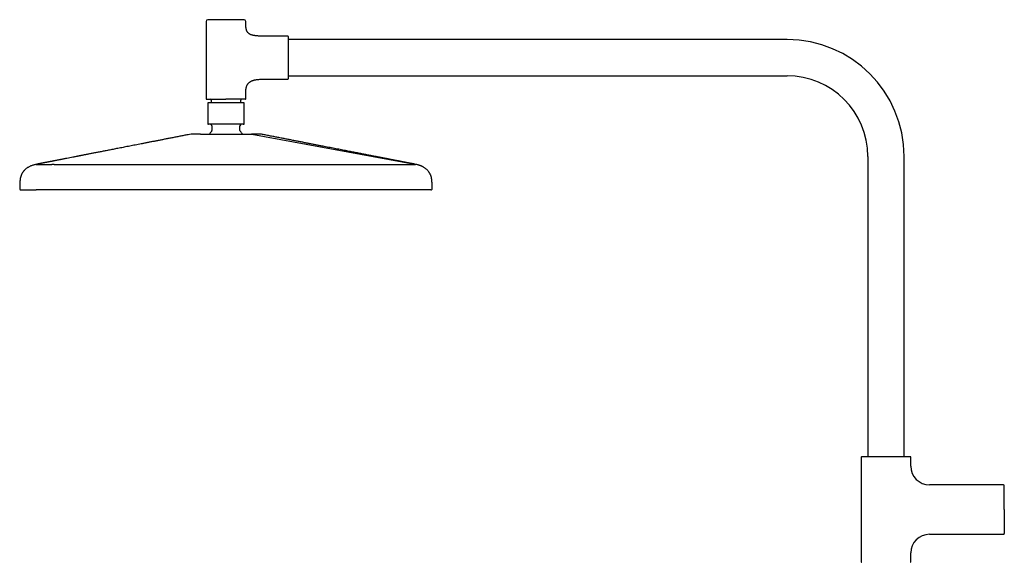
# Model space of a CAD drawing. Header units: millimetres. Extents: x 8 to 1881, y 12 to 2713.
# Tile 16 of 23: x 27 to 624, y 2384 to 2713. Entities that reach past the tile are written whole.
import ezdxf

# ---------------------------------------------------------------- set-up
doc = ezdxf.new("R2010")
doc.units = ezdxf.units.MM

msp = doc.modelspace()

# ---------------------------------------------------------------- linework, layer by layer
at = {"color": 7, "linetype": 'Continuous', "lineweight": 30}
for p, q in [((139.97, 2711.79), (139.97, 2664.89)), ((163.97, 2710.89), (163.97, 2711.79)), ((189.47, 2702.79), (176.97, 2702.79)), ((491.97, 2700.79), (189.97, 2700.79)), ((176.97, 2676.79), (189.47, 2676.79)), ((189.97, 2678.79), (491.97, 2678.79)), ((163.97, 2664.89), (163.97, 2668.7)), ((140.92, 2661.59), (140.92, 2650.39)), ((142.97, 2664.09), (142.97, 2662.39)), ((160.97, 2662.39), (160.97, 2664.09)), ((163.02, 2650.39), (163.02, 2661.59)), ((143.47, 2648.39), (143.47, 2645.63)), ((160.47, 2645.63), (160.47, 2648.39)), ((167.73, 2643.45), (266.53, 2625.16)), ((540.97, 2629.79), (540.97, 2447.79)), ((562.97, 2447.79), (562.97, 2629.79)), ((36.97, 2625.07), (36.96, 2625.07)), ((36.96, 2625.07), (36.97, 2625.07)), ((36.97, 2625.07), (37.42, 2625.16)), ((36.97, 2625.07), (36.97, 2625.07)), ((36.97, 2625.07), (36.97, 2625.07)), ((37.42, 2625.16), (36.98, 2625.07)), ((37.42, 2625.16), (37.42, 2625.16)), ((47.97, 2625.07), (151.97, 2625.07)), ((151.97, 2625.07), (255.97, 2625.07)), ((266.97, 2625.07), (266.53, 2625.16)), ((266.53, 2625.16), (266.53, 2625.16)), ((266.97, 2625.07), (266.97, 2625.07)), ((266.97, 2625.07), (266.97, 2625.07)), ((266.97, 2625.07), (266.97, 2625.07)), ((266.99, 2625.07), (266.98, 2625.07)), ((27.8, 2609.57), (27.81, 2609.57)), ((27.85, 2609.57), (27.84, 2609.57)), ((38.62, 2609.57), (37.05, 2609.57)), ((266.89, 2609.57), (265.33, 2609.57)), ((276.1, 2609.57), (276.14, 2609.58)), ((276.1, 2609.57), (276.1, 2609.57)), ((276.14, 2609.57), (276.14, 2609.57)), ((276.96, 2610.39), (276.96, 2610.39)), ((536.97, 2447.54), (536.97, 2384.07)), ((566.97, 2442.13), (566.97, 2447.54)), ((623.14, 2430.81), (578.29, 2430.81)), ((578.29, 2400.81), (623.14, 2400.81)), ((566.97, 2384.07), (566.97, 2389.49))]:
    msp.add_line(p, q, dxfattribs=at)
for centre, radius, start, end in [((140.97, 2711.79), 1, 90, 180), ((162.97, 2711.79), 1, 0, 90), ((189.47, 2702.29), 0.5, 0, 90), ((491.97, 2629.79), 71, 0, 90), ((189.47, 2677.29), 0.5, 270, 0), ((491.97, 2629.79), 49, 0, 90), ((140.27, 2664.89), 0.3, 180, 270), ((141.27, 2661.59), 0.8, 90, 95.83256), ((142.47, 2664.09), 0.5, 0, 90), ((161.47, 2664.09), 0.5, 90, 180), ((162.67, 2661.59), 0.8, 84.21041, 90), ((163.67, 2664.89), 0.3, 270, 0), ((141.47, 2650.39), 1, 249.08058, 270), ((142.47, 2648.39), 1, 0, 90), ((161.47, 2648.39), 1, 90, 180), ((162.47, 2650.39), 1, 270, 290.9377), ((151.97, 2635.89), 12.6, 134.30914, 143.01554), ((142.47, 2645.63), 1, 314.30914, 0), ((161.47, 2645.63), 1, 180, 225.69086), ((151.97, 2635.89), 12.6, 36.99667, 45.69086), ((537.22, 2447.54), 0.25, 90, 180), ((566.72, 2447.54), 0.25, 0, 90), ((578.29, 2442.13), 11.32, 180, 270), ((623.14, 2430.31), 0.5, 0, 90), ((578.29, 2389.49), 11.32, 90, 180), ((623.14, 2401.31), 0.5, 270, 0), ((537.22, 2384.07), 0.25, 180, 270), ((566.72, 2384.07), 0.25, 270, 0)]:
    msp.add_arc(centre, radius, start, end, dxfattribs=at)
for points, knots in [([(151.97, 2712.79), (151.78, 2712.79), (151.4, 2712.79), (150.82, 2712.79), (150.25, 2712.79), (149.67, 2712.79), (149.08, 2712.79), (148.5, 2712.79), (147.94, 2712.79), (147.41, 2712.79), (146.91, 2712.79), (146.42, 2712.79), (145.89, 2712.79), (145.33, 2712.79), (144.74, 2712.79), (144.24, 2712.79), (143.8, 2712.79), (143.43, 2712.79), (143.09, 2712.79), (142.79, 2712.79), (142.53, 2712.79), (142.31, 2712.79), (142.1, 2712.79), (141.91, 2712.79), (141.72, 2712.79), (141.53, 2712.79), (141.35, 2712.79), (141.21, 2712.79), (141.1, 2712.79), (141.03, 2712.79), (140.98, 2712.79), (140.98, 2712.79), (140.97, 2712.79)], [0, 0, 0, 0, 0.033305, 0.066547, 0.099817, 0.134159, 0.169413, 0.20465, 0.239979, 0.27217, 0.304285, 0.336408, 0.368622, 0.412433, 0.456153, 0.499992, 0.532869, 0.565667, 0.598472, 0.631373, 0.657135, 0.682839, 0.708526, 0.734239, 0.760021, 0.795325, 0.830557, 0.865826, 0.900172, 0.93343, 0.966676, 1, 1, 1, 1]), ([(162.97, 2712.79), (162.97, 2712.79), (162.96, 2712.79), (162.92, 2712.79), (162.84, 2712.79), (162.73, 2712.79), (162.59, 2712.79), (162.41, 2712.79), (162.21, 2712.79), (161.99, 2712.79), (161.74, 2712.79), (161.48, 2712.79), (161.15, 2712.79), (160.75, 2712.79), (160.27, 2712.79), (159.8, 2712.79), (159.34, 2712.79), (158.91, 2712.79), (158.46, 2712.79), (158.03, 2712.79), (157.62, 2712.79), (157.23, 2712.79), (156.84, 2712.79), (156.43, 2712.79), (155.97, 2712.79), (155.45, 2712.79), (154.87, 2712.79), (154.28, 2712.79), (153.7, 2712.79), (153.12, 2712.79), (152.55, 2712.79), (152.17, 2712.79), (151.97, 2712.79)], [0, 0, 0, 0, 0.033299, 0.06654, 0.099813, 0.134159, 0.169413, 0.204651, 0.239979, 0.27217, 0.304285, 0.336408, 0.368622, 0.412433, 0.456153, 0.499992, 0.532869, 0.565667, 0.598472, 0.631373, 0.657135, 0.682839, 0.708526, 0.734239, 0.760021, 0.795325, 0.830557, 0.865826, 0.900175, 0.933438, 0.966682, 1, 1, 1, 1]), ([(176.97, 2702.79), (176.64, 2702.79), (175.98, 2702.79), (175.02, 2702.8), (174.12, 2702.81), (173.26, 2702.83), (172.45, 2702.86), (171.7, 2702.9), (170.99, 2702.94), (170.33, 2703), (169.7, 2703.07), (169.11, 2703.16), (168.56, 2703.26), (168.04, 2703.38), (167.56, 2703.51), (167.12, 2703.67), (166.72, 2703.84), (166.33, 2704.05), (165.96, 2704.29), (165.61, 2704.57), (165.3, 2704.89), (165.03, 2705.25), (164.8, 2705.64), (164.6, 2706.07), (164.43, 2706.54), (164.3, 2707.04), (164.19, 2707.57), (164.11, 2708.15), (164.04, 2708.77), (164, 2709.43), (163.98, 2710.15), (163.97, 2710.64), (163.97, 2710.89)], [0, 0, 0, 0, 0.0548272, 0.1068396, 0.1561098, 0.2027123, 0.2467237, 0.2875045, 0.3259428, 0.3621237, 0.3961384, 0.4287182, 0.459264, 0.4879076, 0.5147983, 0.5401064, 0.5640266, 0.5867805, 0.6118058, 0.6360402, 0.6599351, 0.6839542, 0.7085501, 0.7341433, 0.7611087, 0.7888062, 0.8183409, 0.8499246, 0.8837373, 0.9199336, 0.9586481, 1, 1, 1, 1]), ([(189.97, 2677.29), (189.97, 2677.3), (189.97, 2677.3), (189.97, 2677.34), (189.97, 2677.41), (189.97, 2677.5), (189.97, 2677.62), (189.97, 2677.78), (189.97, 2677.96), (189.97, 2678.17), (189.97, 2678.41), (189.97, 2678.69), (189.97, 2678.99), (189.97, 2679.33), (189.97, 2679.69), (189.97, 2680.09), (189.97, 2680.51), (189.97, 2680.95), (189.97, 2681.42), (189.97, 2681.91), (189.97, 2682.42), (189.97, 2682.91), (189.97, 2683.38), (189.97, 2683.82), (189.97, 2684.27), (189.97, 2684.72), (189.97, 2685.25), (189.97, 2685.84), (189.97, 2686.5), (189.97, 2687.17), (189.97, 2687.83), (189.97, 2688.49), (189.97, 2689.14), (189.97, 2689.77), (189.97, 2690.37), (189.97, 2690.94), (189.97, 2691.5), (189.97, 2692.08), (189.97, 2692.66), (189.97, 2693.25), (189.97, 2693.83), (189.97, 2694.4), (189.97, 2694.98), (189.97, 2695.55), (189.97, 2696.1), (189.97, 2696.64), (189.97, 2697.17), (189.97, 2697.68), (189.97, 2698.17), (189.97, 2698.64), (189.97, 2699.08), (189.97, 2699.5), (189.97, 2699.89), (189.97, 2700.23), (189.97, 2700.53), (189.97, 2700.78), (189.97, 2701.01), (189.97, 2701.22), (189.97, 2701.44), (189.97, 2701.66), (189.97, 2701.86), (189.97, 2702.02), (189.97, 2702.15), (189.97, 2702.23), (189.97, 2702.28), (189.97, 2702.29), (189.97, 2702.29)], [0, 0, 0, 0, 0.0145742, 0.0291196, 0.0436666, 0.0582459, 0.0736954, 0.0891117, 0.1045314, 0.1199908, 0.1360864, 0.1521442, 0.1682053, 0.1843109, 0.2007501, 0.2171488, 0.233551, 0.2500004, 0.2664396, 0.2828384, 0.2992405, 0.31569, 0.3285713, 0.3414231, 0.3542665, 0.3671226, 0.3800125, 0.3976649, 0.4152809, 0.4329149, 0.4500871, 0.4667165, 0.4833389, 0.5, 0.5145717, 0.5291162, 0.5436641, 0.5582459, 0.5736954, 0.5891117, 0.6045314, 0.6199908, 0.6360864, 0.6521442, 0.6682053, 0.6843109, 0.7007501, 0.7171488, 0.733551, 0.7500004, 0.7664396, 0.7828384, 0.7992405, 0.81569, 0.8285713, 0.8414231, 0.8542665, 0.8671226, 0.8800125, 0.8976649, 0.9152809, 0.9329149, 0.9500888, 0.9667199, 0.9833417, 1, 1, 1, 1]), ([(163.97, 2668.7), (163.98, 2668.92), (163.98, 2669.35), (164.02, 2669.97), (164.08, 2670.56), (164.17, 2671.12), (164.28, 2671.64), (164.42, 2672.13), (164.59, 2672.59), (164.79, 2673.04), (165.03, 2673.48), (165.32, 2673.91), (165.64, 2674.3), (166, 2674.66), (166.4, 2674.98), (166.83, 2675.26), (167.3, 2675.53), (167.84, 2675.77), (168.42, 2675.98), (169.05, 2676.16), (169.72, 2676.32), (170.43, 2676.45), (171.18, 2676.55), (171.99, 2676.63), (172.88, 2676.7), (173.83, 2676.75), (174.84, 2676.78), (175.89, 2676.79), (176.61, 2676.79), (176.97, 2676.79)], [0, 0, 0, 0, 0.036983, 0.071974, 0.105099, 0.136493, 0.166306, 0.194695, 0.221836, 0.247912, 0.277596, 0.306406, 0.334688, 0.362781, 0.39101, 0.419677, 0.449047, 0.48258, 0.51751, 0.554046, 0.592347, 0.632538, 0.67471, 0.718927, 0.769981, 0.823602, 0.87981, 0.93861, 1, 1, 1, 1]), ([(140.27, 2664.59), (140.28, 2664.59), (140.28, 2664.59), (140.33, 2664.59), (140.41, 2664.59), (140.53, 2664.59), (140.68, 2664.59), (140.87, 2664.59), (141.08, 2664.59), (141.32, 2664.59), (141.58, 2664.59), (141.87, 2664.59), (142.18, 2664.59), (142.52, 2664.59), (142.89, 2664.59), (143.28, 2664.59), (143.7, 2664.59), (144.13, 2664.59), (144.59, 2664.59), (145.07, 2664.59), (145.56, 2664.59), (146.07, 2664.59), (146.59, 2664.59), (147.12, 2664.59), (147.68, 2664.59), (148.27, 2664.59), (148.89, 2664.59), (149.52, 2664.59), (150.14, 2664.59), (150.75, 2664.59), (151.36, 2664.59), (151.77, 2664.59), (151.97, 2664.59)], [0, 0, 0, 0, 0.033323, 0.066569, 0.099827, 0.134172, 0.169441, 0.204673, 0.239978, 0.27219, 0.304313, 0.336429, 0.368619, 0.401519, 0.434324, 0.467122, 0.5, 0.5329, 0.565705, 0.598503, 0.631381, 0.663593, 0.695716, 0.727831, 0.760022, 0.79535, 0.830587, 0.865842, 0.900183, 0.933453, 0.966695, 1, 1, 1, 1]), ([(141.2, 2662.39), (141.16, 2662.38), (141.09, 2662.37), (141, 2662.3), (140.93, 2662.2), (140.93, 2662.13), (140.92, 2662.09)], [0, 0, 0, 0, 0.240422, 0.499026, 0.75817, 1, 1, 1, 1]), ([(140.92, 2662.09), (140.92, 2662.09), (140.92, 2662.09), (140.92, 2662.09), (140.92, 2662.09), (140.92, 2662.09), (140.92, 2662.08), (140.92, 2662.07), (140.92, 2662.06), (140.92, 2662.04), (140.92, 2662.02), (140.92, 2662), (140.92, 2661.98), (140.92, 2661.96), (140.92, 2661.94), (140.92, 2661.9), (140.92, 2661.85), (140.92, 2661.79), (140.92, 2661.73), (140.92, 2661.69), (140.92, 2661.64), (140.92, 2661.61), (140.92, 2661.59)], [0, 0, 0, 0, 0.037913, 0.122153, 0.197831, 0.264946, 0.365243, 0.455692, 0.536319, 0.607163, 0.663935, 0.70186, 0.737478, 0.770821, 0.801923, 0.830828, 0.888802, 0.935248, 0.954734, 0.971477, 0.986212, 1, 1, 1, 1]), ([(151.97, 2662.39), (151.87, 2662.39), (151.65, 2662.39), (151.34, 2662.39), (151.02, 2662.39), (150.69, 2662.39), (150.4, 2662.39), (150.13, 2662.39), (149.9, 2662.39), (149.66, 2662.39), (149.43, 2662.39), (149.2, 2662.39), (148.94, 2662.39), (148.65, 2662.39), (148.33, 2662.39), (148.02, 2662.39), (147.7, 2662.39), (147.39, 2662.39), (147.07, 2662.39), (146.75, 2662.39), (146.44, 2662.39), (146.14, 2662.39), (145.84, 2662.39), (145.53, 2662.39), (145.21, 2662.39), (144.87, 2662.39), (144.54, 2662.39), (144.22, 2662.39), (143.9, 2662.39), (143.6, 2662.39), (143.31, 2662.39), (143.03, 2662.39), (142.77, 2662.39), (142.51, 2662.39), (142.24, 2662.39), (141.99, 2662.39), (141.78, 2662.39), (141.6, 2662.39), (141.45, 2662.39), (141.35, 2662.39), (141.29, 2662.39), (141.28, 2662.39), (141.27, 2662.39)], [0, 0, 0, 0, 0.018992, 0.037967, 0.056942, 0.075934, 0.096278, 0.110341, 0.124396, 0.138451, 0.152512, 0.166586, 0.180679, 0.200873, 0.221037, 0.241193, 0.26136, 0.281559, 0.303316, 0.32459, 0.34584, 0.36709, 0.388364, 0.409686, 0.43577, 0.461861, 0.48858, 0.515884, 0.543221, 0.571672, 0.600129, 0.629121, 0.658596, 0.688105, 0.72605, 0.764025, 0.802836, 0.841678, 0.881089, 0.920532, 0.96025, 1, 1, 1, 1]), ([(163.67, 2664.59), (163.67, 2664.59), (163.66, 2664.59), (163.61, 2664.59), (163.53, 2664.59), (163.42, 2664.59), (163.27, 2664.59), (163.08, 2664.59), (162.86, 2664.59), (162.62, 2664.59), (162.37, 2664.59), (162.08, 2664.59), (161.77, 2664.59), (161.43, 2664.59), (161.06, 2664.59), (160.67, 2664.59), (160.25, 2664.59), (159.81, 2664.59), (159.35, 2664.59), (158.88, 2664.59), (158.41, 2664.59), (157.98, 2664.59), (157.57, 2664.59), (157.15, 2664.59), (156.72, 2664.59), (156.23, 2664.59), (155.67, 2664.59), (155.05, 2664.59), (154.43, 2664.59), (153.81, 2664.59), (153.19, 2664.59), (152.59, 2664.59), (152.18, 2664.59), (151.97, 2664.59)], [0, 0, 0, 0, 0.033299, 0.06654, 0.099813, 0.134158, 0.169412, 0.204649, 0.239977, 0.272167, 0.304283, 0.336405, 0.368618, 0.401495, 0.434293, 0.467098, 0.499997, 0.532875, 0.565673, 0.598478, 0.631377, 0.65714, 0.682843, 0.70853, 0.734243, 0.760023, 0.795328, 0.83056, 0.865828, 0.900177, 0.933439, 0.966683, 1, 1, 1, 1]), ([(162.67, 2662.39), (162.67, 2662.39), (162.66, 2662.39), (162.6, 2662.39), (162.49, 2662.39), (162.36, 2662.39), (162.21, 2662.39), (162.04, 2662.39), (161.86, 2662.39), (161.65, 2662.39), (161.42, 2662.39), (161.17, 2662.39), (160.91, 2662.39), (160.64, 2662.39), (160.34, 2662.39), (160.06, 2662.39), (159.78, 2662.39), (159.51, 2662.39), (159.24, 2662.39), (158.96, 2662.39), (158.68, 2662.39), (158.39, 2662.39), (158.09, 2662.39), (157.77, 2662.39), (157.45, 2662.39), (157.12, 2662.39), (156.79, 2662.39), (156.49, 2662.39), (156.22, 2662.39), (155.98, 2662.39), (155.73, 2662.39), (155.48, 2662.39), (155.22, 2662.39), (154.91, 2662.39), (154.53, 2662.39), (154.08, 2662.39), (153.63, 2662.39), (153.2, 2662.39), (152.79, 2662.39), (152.38, 2662.39), (152.11, 2662.39), (151.97, 2662.39)], [0, 0, 0, 0, 0.039718, 0.079468, 0.118879, 0.158321, 0.189374, 0.220428, 0.251162, 0.281513, 0.311901, 0.341382, 0.370866, 0.399857, 0.428304, 0.456785, 0.479542, 0.502298, 0.525083, 0.54682, 0.568558, 0.590322, 0.612916, 0.635466, 0.658001, 0.680549, 0.703139, 0.724208, 0.740061, 0.7559, 0.771737, 0.787581, 0.803441, 0.819329, 0.846733, 0.874111, 0.901514, 0.927356, 0.951562, 0.975765, 1, 1, 1, 1]), ([(163.02, 2662.09), (163.02, 2662.13), (163.01, 2662.2), (162.95, 2662.3), (162.86, 2662.37), (162.78, 2662.38), (162.75, 2662.39)], [0, 0, 0, 0, 0.24183, 0.500974, 0.759578, 1, 1, 1, 1]), ([(163.02, 2661.59), (163.02, 2661.61), (163.02, 2661.65), (163.02, 2661.7), (163.02, 2661.74), (163.02, 2661.78), (163.02, 2661.81), (163.02, 2661.85), (163.02, 2661.89), (163.02, 2661.93), (163.02, 2661.96), (163.02, 2661.99), (163.02, 2662.01), (163.02, 2662.03), (163.02, 2662.05), (163.02, 2662.06), (163.02, 2662.07), (163.02, 2662.08), (163.02, 2662.08), (163.02, 2662.09), (163.02, 2662.09), (163.02, 2662.09), (163.02, 2662.09), (163.02, 2662.09)], [0, 0, 0, 0, 0.017558, 0.03701, 0.052016, 0.069078, 0.088447, 0.117558, 0.150391, 0.187157, 0.228005, 0.273044, 0.31836, 0.368459, 0.423385, 0.483168, 0.547834, 0.617402, 0.695458, 0.768314, 0.851518, 0.945072, 1, 1, 1, 1]), ([(140.92, 2650.39), (140.92, 2650.37), (140.92, 2650.33), (140.92, 2650.28), (140.92, 2650.24), (140.92, 2650.21), (140.92, 2650.16), (140.92, 2650.11), (140.92, 2650.06), (140.92, 2650.03), (140.92, 2650), (140.92, 2649.98), (140.92, 2649.95), (140.92, 2649.92), (140.92, 2649.89), (140.92, 2649.86), (140.92, 2649.84), (140.92, 2649.82), (140.92, 2649.8), (140.92, 2649.78), (140.92, 2649.76), (140.92, 2649.75), (140.92, 2649.75), (140.92, 2649.74), (140.92, 2649.74), (140.92, 2649.74), (140.92, 2649.74)], [0, 0, 0, 0, 0.017239, 0.035471, 0.048772, 0.063292, 0.079236, 0.111563, 0.148555, 0.168952, 0.190671, 0.213747, 0.238207, 0.277381, 0.319686, 0.36518, 0.413909, 0.465911, 0.521217, 0.590269, 0.661116, 0.736363, 0.816028, 0.900127, 0.988672, 1, 1, 1, 1]), ([(140.92, 2649.74), (140.93, 2649.71), (140.93, 2649.65), (140.97, 2649.56), (141.04, 2649.5), (141.09, 2649.47), (141.12, 2649.46)], [0, 0, 0, 0, 0.244612, 0.500768, 0.756512, 1, 1, 1, 1]), ([(151.97, 2649.39), (151.79, 2649.39), (151.42, 2649.39), (150.88, 2649.39), (150.33, 2649.39), (149.77, 2649.39), (149.21, 2649.39), (148.65, 2649.39), (148.12, 2649.39), (147.62, 2649.39), (147.14, 2649.39), (146.68, 2649.39), (146.17, 2649.39), (145.63, 2649.39), (145.07, 2649.39), (144.59, 2649.39), (144.17, 2649.39), (143.82, 2649.39), (143.49, 2649.39), (143.18, 2649.39), (142.9, 2649.39), (142.65, 2649.39), (142.41, 2649.39), (142.2, 2649.39), (142.01, 2649.39), (141.84, 2649.39), (141.7, 2649.39), (141.6, 2649.39), (141.53, 2649.39), (141.48, 2649.39), (141.48, 2649.39), (141.47, 2649.39)], [0, 0, 0, 0, 0.033305, 0.066547, 0.099817, 0.134159, 0.169413, 0.204651, 0.23998, 0.27217, 0.304286, 0.33641, 0.368623, 0.412434, 0.456155, 0.499994, 0.532871, 0.565669, 0.598475, 0.631376, 0.663566, 0.695682, 0.727806, 0.760019, 0.795323, 0.830555, 0.865825, 0.900171, 0.933429, 0.966675, 1, 1, 1, 1]), ([(162.47, 2649.39), (162.47, 2649.39), (162.46, 2649.39), (162.42, 2649.39), (162.35, 2649.39), (162.24, 2649.39), (162.11, 2649.39), (161.94, 2649.39), (161.75, 2649.39), (161.53, 2649.39), (161.3, 2649.39), (161.04, 2649.39), (160.73, 2649.39), (160.35, 2649.39), (159.9, 2649.39), (159.44, 2649.39), (159.01, 2649.39), (158.6, 2649.39), (158.17, 2649.39), (157.72, 2649.39), (157.27, 2649.39), (156.81, 2649.39), (156.33, 2649.39), (155.82, 2649.39), (155.29, 2649.39), (154.74, 2649.39), (154.18, 2649.39), (153.62, 2649.39), (153.07, 2649.39), (152.52, 2649.39), (152.16, 2649.39), (151.97, 2649.39)], [0, 0, 0, 0, 0.033299, 0.066539, 0.099813, 0.134159, 0.169413, 0.204651, 0.23998, 0.27217, 0.304286, 0.33641, 0.368624, 0.412434, 0.456155, 0.499994, 0.532871, 0.565669, 0.598475, 0.631376, 0.663566, 0.695682, 0.727806, 0.760019, 0.795323, 0.830555, 0.865825, 0.900175, 0.933437, 0.966682, 1, 1, 1, 1]), ([(162.82, 2649.46), (162.85, 2649.47), (162.91, 2649.5), (162.97, 2649.56), (163.02, 2649.65), (163.02, 2649.71), (163.02, 2649.74)], [0, 0, 0, 0, 0.243488, 0.499232, 0.755388, 1, 1, 1, 1]), ([(163.02, 2649.74), (163.02, 2649.74), (163.02, 2649.74), (163.02, 2649.75), (163.02, 2649.75), (163.02, 2649.76), (163.02, 2649.78), (163.02, 2649.79), (163.02, 2649.81), (163.02, 2649.84), (163.02, 2649.86), (163.02, 2649.89), (163.02, 2649.91), (163.02, 2649.95), (163.02, 2649.98), (163.02, 2650.03), (163.02, 2650.07), (163.02, 2650.11), (163.02, 2650.15), (163.02, 2650.19), (163.02, 2650.23), (163.02, 2650.29), (163.02, 2650.34), (163.02, 2650.38), (163.02, 2650.39)], [0, 0, 0, 0, 0.081675, 0.169982, 0.253026, 0.330821, 0.403386, 0.470742, 0.532917, 0.582151, 0.630176, 0.675181, 0.717208, 0.75631, 0.792554, 0.83235, 0.867893, 0.889358, 0.909153, 0.927412, 0.948472, 0.967068, 0.983924, 1, 1, 1, 1]), ([(130.84, 2643.42), (130.22, 2643.3), (128.76, 2643.01), (126.48, 2642.57), (124, 2642.08), (121.57, 2641.61), (119.19, 2641.14), (116.9, 2640.69), (114.69, 2640.26), (112.57, 2639.85), (110.49, 2639.44), (108.45, 2639.04), (106.45, 2638.65), (104.5, 2638.27), (102.58, 2637.9), (100.7, 2637.53), (98.86, 2637.17), (97.08, 2636.82), (95.34, 2636.48), (93.66, 2636.15), (92.01, 2635.83), (90.4, 2635.51), (88.81, 2635.2), (87.26, 2634.9), (85.74, 2634.6), (84.27, 2634.32), (82.84, 2634.04), (81.47, 2633.77), (80.14, 2633.51), (78.85, 2633.26), (77.59, 2633.01), (76.36, 2632.77), (75.17, 2632.54), (74.01, 2632.31), (72.9, 2632.09), (71.82, 2631.89), (70.79, 2631.68), (69.78, 2631.49), (68.8, 2631.29), (67.84, 2631.11), (66.93, 2630.93), (66.06, 2630.76), (65.24, 2630.6), (64.47, 2630.45), (63.77, 2630.31), (63.1, 2630.18), (62.44, 2630.05), (61.79, 2629.92), (60.73, 2629.72), (59.26, 2629.43), (57.4, 2629.07), (55.92, 2628.78), (54.8, 2628.56), (54.04, 2628.41), (53.28, 2628.26), (52.53, 2628.11), (51.79, 2627.97), (51.07, 2627.83), (50.35, 2627.69), (49.65, 2627.55), (48.97, 2627.42), (48.34, 2627.29), (47.74, 2627.18), (47.22, 2627.08), (46.77, 2626.99), (46.38, 2626.91), (46.02, 2626.84), (45.69, 2626.78), (45.38, 2626.72), (45.11, 2626.66), (44.86, 2626.61), (44.65, 2626.57), (44.48, 2626.54), (44.34, 2626.51), (44.22, 2626.49), (44.11, 2626.47), (44.01, 2626.45), (43.92, 2626.43), (43.82, 2626.41), (43.72, 2626.39), (43.62, 2626.37), (43.52, 2626.35), (43.42, 2626.33), (43.31, 2626.31), (43.21, 2626.29), (43.11, 2626.27), (43, 2626.25), (42.9, 2626.23), (42.8, 2626.21), (42.7, 2626.19), (42.6, 2626.17), (42.51, 2626.15), (42.4, 2626.13), (42.3, 2626.11), (42.19, 2626.09), (42.08, 2626.07), (41.97, 2626.05), (41.86, 2626.03), (41.75, 2626), (41.64, 2625.98), (41.53, 2625.96), (41.41, 2625.94), (41.29, 2625.92), (41.18, 2625.89), (41.06, 2625.87), (40.94, 2625.85), (40.83, 2625.82), (40.71, 2625.8), (40.6, 2625.78), (40.49, 2625.76), (40.38, 2625.73), (40.27, 2625.71), (40.16, 2625.69), (40.05, 2625.67), (39.94, 2625.65), (39.82, 2625.62), (39.71, 2625.6), (39.6, 2625.58), (39.49, 2625.56), (39.38, 2625.54), (39.27, 2625.51), (39.16, 2625.49), (39.04, 2625.47), (38.93, 2625.45), (38.82, 2625.42), (38.7, 2625.4), (38.59, 2625.38), (38.47, 2625.36), (38.36, 2625.34), (38.25, 2625.31), (38.13, 2625.29), (38.01, 2625.27), (37.89, 2625.25), (37.78, 2625.22), (37.66, 2625.2), (37.54, 2625.18), (37.46, 2625.16), (37.42, 2625.16)], [0, 0, 0, 0, 0.009967, 0.023467, 0.036721, 0.049731, 0.062497, 0.075017, 0.086598, 0.097962, 0.109107, 0.120036, 0.130747, 0.14124, 0.151515, 0.161573, 0.171414, 0.181037, 0.190276, 0.199306, 0.208125, 0.216735, 0.225286, 0.233619, 0.241735, 0.249633, 0.257313, 0.264645, 0.271766, 0.278678, 0.28538, 0.292003, 0.298407, 0.304592, 0.310559, 0.316307, 0.321837, 0.327149, 0.332532, 0.33767, 0.342563, 0.347212, 0.351616, 0.355776, 0.359473, 0.363006, 0.366509, 0.36999, 0.373449, 0.383613, 0.39358, 0.40335, 0.407477, 0.411567, 0.415622, 0.419641, 0.423623, 0.427522, 0.431238, 0.435117, 0.438784, 0.442248, 0.445519, 0.448609, 0.450981, 0.453255, 0.45544, 0.457548, 0.459593, 0.461587, 0.463546, 0.465486, 0.467034, 0.468588, 0.470156, 0.471749, 0.473472, 0.47537, 0.477446, 0.4797, 0.482136, 0.484753, 0.487683, 0.490815, 0.494148, 0.497683, 0.501422, 0.505366, 0.509272, 0.513361, 0.517633, 0.52209, 0.526732, 0.532132, 0.537764, 0.543628, 0.549726, 0.556058, 0.562626, 0.569429, 0.576469, 0.584222, 0.592246, 0.600541, 0.609107, 0.617946, 0.627059, 0.635902, 0.64499, 0.654324, 0.663905, 0.673732, 0.683808, 0.694132, 0.704706, 0.71553, 0.726605, 0.737727, 0.749093, 0.760704, 0.77256, 0.784884, 0.797465, 0.810301, 0.823395, 0.836748, 0.850114, 0.863731, 0.8776, 0.891721, 0.906391, 0.921326, 0.936527, 0.951993, 0.967727, 0.983729, 1, 1, 1, 1]), ([(131.27, 2643.47), (131.2, 2643.47), (131.05, 2643.46), (130.91, 2643.43), (130.83, 2643.42)], [0, 0, 0, 0, 0.500224, 1, 1, 1, 1]), ([(136.47, 2643.47), (136.27, 2643.47), (135.86, 2643.47), (135.29, 2643.47), (134.75, 2643.47), (134.25, 2643.47), (133.79, 2643.47), (133.36, 2643.47), (132.97, 2643.47), (132.62, 2643.47), (132.31, 2643.47), (132.04, 2643.47), (131.8, 2643.47), (131.61, 2643.47), (131.46, 2643.47), (131.36, 2643.47), (131.29, 2643.47), (131.28, 2643.47), (131.27, 2643.47)], [0, 0, 0, 0, 0.062472, 0.124962, 0.187454, 0.24994, 0.312425, 0.374909, 0.437394, 0.49988, 0.562368, 0.624859, 0.687356, 0.749863, 0.81238, 0.874908, 0.937448, 1, 1, 1, 1]), ([(136.53, 2643.47), (136.34, 2643.47), (135.97, 2643.47), (135.45, 2643.47), (134.96, 2643.47), (134.49, 2643.47), (134.05, 2643.47), (133.64, 2643.47), (133.26, 2643.47), (132.96, 2643.47), (132.73, 2643.47), (132.56, 2643.47), (132.41, 2643.47), (132.26, 2643.47), (132.12, 2643.47), (131.99, 2643.47), (131.87, 2643.47), (131.74, 2643.47), (131.61, 2643.47), (131.5, 2643.47), (131.44, 2643.47), (131.41, 2643.47), (131.41, 2643.47), (131.42, 2643.47)], [0, 0, 0, 0, 0.057111, 0.114161, 0.171248, 0.228473, 0.287671, 0.346704, 0.405678, 0.464699, 0.498337, 0.531647, 0.564647, 0.598224, 0.633053, 0.668146, 0.703527, 0.742462, 0.804192, 0.865581, 0.926746, 0.987803, 1, 1, 1, 1]), ([(136.53, 2643.47), (136.71, 2643.47), (137.08, 2643.47), (137.66, 2643.47), (138.07, 2643.47), (138.28, 2643.47)], [0, 0, 0, 0, 0.333439, 0.666549, 1, 1, 1, 1]), ([(138.28, 2643.47), (138.43, 2643.47), (138.73, 2643.47), (139.21, 2643.47), (139.69, 2643.47), (140.19, 2643.47), (140.7, 2643.47), (141.2, 2643.47), (141.67, 2643.47), (142.12, 2643.47), (142.58, 2643.47), (143.06, 2643.47), (143.54, 2643.47), (144.1, 2643.47), (144.75, 2643.47), (145.49, 2643.47), (146.11, 2643.47), (146.6, 2643.47), (146.96, 2643.47), (147.32, 2643.47), (147.71, 2643.47), (148.29, 2643.47), (149.07, 2643.47), (150.03, 2643.47), (151, 2643.47), (151.65, 2643.47), (151.97, 2643.47)], [0, 0, 0, 0, 0.0401697, 0.0806761, 0.1216326, 0.1625864, 0.2031119, 0.24501, 0.2789343, 0.3131925, 0.3481977, 0.3837168, 0.4190241, 0.4541429, 0.5066293, 0.5590643, 0.6115226, 0.6362835, 0.661074, 0.6859017, 0.7116649, 0.7406344, 0.8052527, 0.8699275, 0.9347975, 1, 1, 1, 1]), ([(151.97, 2643.47), (152.27, 2643.47), (152.88, 2643.47), (153.78, 2643.47), (154.67, 2643.47), (155.55, 2643.47), (156.43, 2643.47), (157.31, 2643.47), (158.18, 2643.47), (158.93, 2643.47), (159.57, 2643.47), (160.1, 2643.47), (160.62, 2643.47), (161.14, 2643.47), (161.66, 2643.47), (162.17, 2643.47), (162.66, 2643.47), (163.11, 2643.47), (163.52, 2643.47), (163.95, 2643.47), (164.38, 2643.47), (164.82, 2643.47), (165.25, 2643.47), (165.53, 2643.47), (165.67, 2643.47)], [0, 0, 0, 0, 0.060504, 0.12145, 0.18112, 0.239973, 0.30006, 0.360925, 0.421643, 0.481817, 0.520164, 0.558485, 0.596807, 0.635161, 0.673574, 0.712077, 0.753007, 0.785874, 0.818852, 0.851959, 0.889042, 0.926106, 0.963082, 1, 1, 1, 1]), ([(165.67, 2643.47), (165.87, 2643.47), (166.28, 2643.47), (166.87, 2643.47), (167.24, 2643.47), (167.42, 2643.47)], [0, 0, 0, 0, 0.333446, 0.666556, 1, 1, 1, 1]), ([(172.67, 2643.47), (172.67, 2643.47), (172.66, 2643.47), (172.62, 2643.47), (172.56, 2643.47), (172.48, 2643.47), (172.36, 2643.47), (172.23, 2643.47), (172.06, 2643.47), (171.85, 2643.47), (171.62, 2643.47), (171.36, 2643.47), (171.08, 2643.47), (170.77, 2643.47), (170.42, 2643.47), (170.03, 2643.47), (169.6, 2643.47), (169.13, 2643.47), (168.62, 2643.47), (168.07, 2643.47), (167.67, 2643.47), (167.47, 2643.47)], [0, 0, 0, 0, 0.042848, 0.087252, 0.133211, 0.180726, 0.229798, 0.279508, 0.330722, 0.38344, 0.437665, 0.488269, 0.54012, 0.59322, 0.647569, 0.703167, 0.760017, 0.818123, 0.877493, 0.938123, 1, 1, 1, 1]), ([(173.11, 2643.42), (173.04, 2643.43), (172.9, 2643.46), (172.75, 2643.47), (172.67, 2643.47)], [0, 0, 0, 0, 0.499776, 1, 1, 1, 1]), ([(266.53, 2625.16), (266.52, 2625.16), (266.5, 2625.16), (266.46, 2625.17), (266.42, 2625.18), (266.39, 2625.18), (266.35, 2625.19), (266.32, 2625.2), (266.28, 2625.2), (266.24, 2625.21), (266.21, 2625.22), (266.17, 2625.23), (266.13, 2625.23), (266.1, 2625.24), (266.06, 2625.25), (266.02, 2625.26), (265.98, 2625.26), (265.94, 2625.27), (265.9, 2625.28), (265.86, 2625.29), (265.82, 2625.3), (265.78, 2625.3), (265.74, 2625.31), (265.7, 2625.32), (265.66, 2625.33), (265.62, 2625.33), (265.58, 2625.34), (265.55, 2625.35), (265.51, 2625.36), (265.47, 2625.37), (265.43, 2625.37), (265.39, 2625.38), (265.35, 2625.39), (265.31, 2625.4), (265.27, 2625.4), (265.23, 2625.41), (265.19, 2625.42), (265.15, 2625.43), (265.12, 2625.44), (265.08, 2625.44), (265.03, 2625.45), (264.99, 2625.46), (264.95, 2625.47), (264.91, 2625.48), (264.87, 2625.48), (264.82, 2625.49), (264.78, 2625.5), (264.69, 2625.52), (264.55, 2625.55), (264.36, 2625.58), (264.12, 2625.63), (263.84, 2625.69), (263.5, 2625.75), (263.12, 2625.83), (262.7, 2625.91), (262.22, 2626), (261.7, 2626.1), (261.13, 2626.22), (260.54, 2626.33), (259.95, 2626.45), (259.36, 2626.56), (258.74, 2626.68), (258.13, 2626.8), (257.55, 2626.92), (257.01, 2627.02), (256.47, 2627.13), (255.92, 2627.23), (255.35, 2627.35), (254.76, 2627.46), (254.17, 2627.58), (253.6, 2627.69), (253.03, 2627.8), (252.47, 2627.91), (251.91, 2628.02), (251.36, 2628.12), (250.82, 2628.23), (250.29, 2628.34), (249.76, 2628.44), (249.24, 2628.54), (248.75, 2628.63), (248.3, 2628.72), (247.85, 2628.81), (247.37, 2628.91), (246.85, 2629.01), (246.27, 2629.12), (245.62, 2629.25), (244.91, 2629.39), (244.15, 2629.53), (243.35, 2629.69), (242.5, 2629.86), (241.6, 2630.03), (240.66, 2630.22), (239.64, 2630.41), (238.56, 2630.63), (237.41, 2630.85), (236.2, 2631.09), (234.94, 2631.33), (233.63, 2631.59), (232.29, 2631.85), (230.93, 2632.12), (229.55, 2632.39), (228.12, 2632.67), (226.65, 2632.95), (225.13, 2633.25), (223.56, 2633.56), (221.95, 2633.87), (220.29, 2634.2), (218.59, 2634.53), (216.85, 2634.87), (215.07, 2635.22), (213.26, 2635.57), (211.4, 2635.93), (209.49, 2636.31), (207.52, 2636.69), (205.49, 2637.09), (203.42, 2637.49), (201.3, 2637.91), (199.15, 2638.33), (196.96, 2638.76), (194.74, 2639.19), (192.48, 2639.63), (190.16, 2640.09), (187.77, 2640.55), (185.32, 2641.03), (182.83, 2641.52), (180.29, 2642.01), (177.7, 2642.52), (175.3, 2642.99), (173.76, 2643.29), (173.11, 2643.42)], [0, 0, 0, 0, 0.016272, 0.032257, 0.047956, 0.063368, 0.078494, 0.093072, 0.107374, 0.1214, 0.135152, 0.1489, 0.162362, 0.175537, 0.188427, 0.201031, 0.213349, 0.225382, 0.23713, 0.248593, 0.259771, 0.270664, 0.281274, 0.291599, 0.30164, 0.310596, 0.319313, 0.327793, 0.336034, 0.344039, 0.351805, 0.359127, 0.366225, 0.373099, 0.379749, 0.386177, 0.392272, 0.398153, 0.403819, 0.409271, 0.414613, 0.419732, 0.424629, 0.429303, 0.433755, 0.437986, 0.442013, 0.447322, 0.452671, 0.458066, 0.46351, 0.469011, 0.474572, 0.480199, 0.485897, 0.491671, 0.497527, 0.503469, 0.509501, 0.514643, 0.519856, 0.525143, 0.530507, 0.534775, 0.538958, 0.542983, 0.546857, 0.551083, 0.555129, 0.559004, 0.562719, 0.566282, 0.569704, 0.572996, 0.57617, 0.579248, 0.582231, 0.585131, 0.587963, 0.59074, 0.592961, 0.595378, 0.597996, 0.600813, 0.603831, 0.607436, 0.61129, 0.615394, 0.619748, 0.624351, 0.629203, 0.634306, 0.639657, 0.645628, 0.651881, 0.658417, 0.665235, 0.672336, 0.67972, 0.686941, 0.694413, 0.702137, 0.710112, 0.718338, 0.726816, 0.735545, 0.744525, 0.753757, 0.76324, 0.772798, 0.782599, 0.792642, 0.802927, 0.813649, 0.824622, 0.835846, 0.847322, 0.859049, 0.870811, 0.882816, 0.895063, 0.907552, 0.920547, 0.933793, 0.947293, 0.961044, 0.975048, 0.989305, 1, 1, 1, 1]), ([(36.93, 2625.06), (36.65, 2625.01), (36.1, 2624.89), (35.29, 2624.67), (34.52, 2624.41), (33.78, 2624.13), (33.08, 2623.81), (32.42, 2623.47), (31.81, 2623.1), (31.25, 2622.71), (30.72, 2622.3), (30.3, 2621.93), (29.98, 2621.62), (29.73, 2621.36), (29.48, 2621.09), (29.23, 2620.78), (28.97, 2620.44), (28.72, 2620.08), (28.47, 2619.68), (28.23, 2619.25), (28.04, 2618.85), (27.89, 2618.5), (27.78, 2618.21), (27.67, 2617.9), (27.58, 2617.57), (27.49, 2617.22), (27.41, 2616.84), (27.33, 2616.43), (27.27, 2616.03), (27.23, 2615.63), (27.19, 2615.24), (27.15, 2614.82), (27.12, 2614.37), (27.09, 2613.88), (27.07, 2613.39), (27.05, 2612.9), (27.04, 2612.42), (27.02, 2611.91), (27.01, 2611.36), (27, 2610.85), (26.99, 2610.52), (26.99, 2610.39)], [0, 0, 0, 0, 0.0426478, 0.0848582, 0.1263308, 0.1662919, 0.2047991, 0.2419691, 0.2778661, 0.3125378, 0.3460805, 0.3785761, 0.3963447, 0.4139053, 0.4325538, 0.4526617, 0.4741549, 0.4965459, 0.5201526, 0.5449451, 0.5709538, 0.586329, 0.6022081, 0.6186897, 0.6359179, 0.6540862, 0.6734372, 0.6942592, 0.7168789, 0.7351522, 0.7547819, 0.7759323, 0.7987753, 0.823492, 0.8502733, 0.8728954, 0.8970202, 0.9227567, 0.9502202, 0.9795327, 1, 1, 1, 1]), ([(37.07, 2625.07), (37.04, 2625.07), (36.99, 2625.07), (36.98, 2625.07), (36.98, 2625.07)], [0, 0, 0, 0, 0.595035, 1, 1, 1, 1]), ([(37.07, 2625.07), (37.08, 2625.07), (37.1, 2625.07), (37.15, 2625.07), (37.21, 2625.07), (37.29, 2625.07), (37.39, 2625.07), (37.5, 2625.07), (37.65, 2625.07), (37.82, 2625.07), (38.01, 2625.07), (38.19, 2625.07), (38.35, 2625.07), (38.49, 2625.07), (38.62, 2625.07), (38.77, 2625.07), (38.93, 2625.07), (39.12, 2625.07), (39.33, 2625.07), (39.54, 2625.07), (39.76, 2625.07), (39.97, 2625.07), (40.26, 2625.07), (40.62, 2625.07), (41.06, 2625.07), (41.51, 2625.07), (41.99, 2625.07), (42.51, 2625.07), (42.98, 2625.07), (43.38, 2625.07), (43.67, 2625.07), (43.93, 2625.07), (44.2, 2625.07), (44.49, 2625.07), (44.81, 2625.07), (45.19, 2625.07), (45.61, 2625.07), (46.06, 2625.07), (46.38, 2625.07), (46.54, 2625.07)], [0, 0, 0, 0, 0.0172728, 0.0368744, 0.0588098, 0.0830833, 0.1096977, 0.138115, 0.168786, 0.2017031, 0.2368565, 0.2638232, 0.2892528, 0.3059081, 0.3237329, 0.3427261, 0.3628871, 0.3842151, 0.4090233, 0.4340671, 0.4560495, 0.4780293, 0.5000076, 0.5416303, 0.5818584, 0.6198847, 0.6599396, 0.7020297, 0.74616, 0.771767, 0.7937589, 0.8121271, 0.8318772, 0.8530072, 0.8755138, 0.9037998, 0.9339818, 0.9660505, 1, 1, 1, 1]), ([(47.97, 2625.07), (47.73, 2625.07), (47.25, 2625.07), (46.78, 2625.07), (46.54, 2625.07)], [0, 0, 0, 0, 0.5, 1, 1, 1, 1]), ([(255.97, 2625.07), (256.21, 2625.07), (256.69, 2625.07), (257.17, 2625.07), (257.41, 2625.07)], [0, 0, 0, 0, 0.50017, 1, 1, 1, 1]), ([(257.41, 2625.07), (257.49, 2625.07), (257.66, 2625.07), (257.94, 2625.07), (258.25, 2625.07), (258.59, 2625.07), (258.96, 2625.07), (259.36, 2625.07), (259.77, 2625.07), (260.21, 2625.07), (260.63, 2625.07), (261.01, 2625.07), (261.3, 2625.07), (261.55, 2625.07), (261.77, 2625.07), (262, 2625.07), (262.24, 2625.07), (262.5, 2625.07), (262.77, 2625.07), (263.04, 2625.07), (263.29, 2625.07), (263.52, 2625.07), (263.82, 2625.07), (264.16, 2625.07), (264.54, 2625.07), (264.88, 2625.07), (265.21, 2625.07), (265.52, 2625.07), (265.78, 2625.07), (265.97, 2625.07), (266.1, 2625.07), (266.21, 2625.07), (266.31, 2625.07), (266.41, 2625.07), (266.51, 2625.07), (266.62, 2625.07), (266.72, 2625.07), (266.81, 2625.07), (266.86, 2625.07), (266.88, 2625.07)], [0, 0, 0, 0, 0.01725, 0.036833, 0.058756, 0.083021, 0.109632, 0.138051, 0.168729, 0.201658, 0.236828, 0.26381, 0.289252, 0.305907, 0.323731, 0.342724, 0.362885, 0.384213, 0.409022, 0.434067, 0.456049, 0.478028, 0.500006, 0.541629, 0.581863, 0.6199, 0.659959, 0.702048, 0.746171, 0.771771, 0.79378, 0.812185, 0.831963, 0.853109, 0.875622, 0.903902, 0.934065, 0.966099, 1, 1, 1, 1]), ([(266.97, 2625.07), (266.96, 2625.07), (266.95, 2625.07), (266.91, 2625.07), (266.88, 2625.07)], [0, 0, 0, 0, 0.404967, 1, 1, 1, 1]), ([(276.96, 2610.39), (276.96, 2610.55), (276.95, 2610.92), (276.94, 2611.49), (276.92, 2612.08), (276.9, 2612.63), (276.89, 2613.14), (276.86, 2613.64), (276.84, 2614.13), (276.81, 2614.6), (276.78, 2615.04), (276.74, 2615.48), (276.69, 2615.92), (276.63, 2616.35), (276.56, 2616.74), (276.49, 2617.11), (276.4, 2617.44), (276.32, 2617.75), (276.21, 2618.09), (276.07, 2618.46), (275.91, 2618.85), (275.74, 2619.2), (275.56, 2619.53), (275.36, 2619.87), (275.12, 2620.24), (274.83, 2620.65), (274.48, 2621.07), (274.08, 2621.51), (273.62, 2621.96), (273.1, 2622.4), (272.55, 2622.82), (271.99, 2623.19), (271.51, 2623.47), (271.13, 2623.67), (270.85, 2623.81), (270.58, 2623.94), (270.31, 2624.06), (270.03, 2624.18), (269.74, 2624.29), (269.43, 2624.41), (269.09, 2624.52), (268.74, 2624.64), (268.36, 2624.75), (267.94, 2624.86), (267.49, 2624.97), (267.18, 2625.03), (267.02, 2625.06)], [0, 0, 0, 0, 0.023853, 0.056019, 0.085863, 0.113564, 0.139285, 0.163183, 0.189204, 0.213117, 0.235129, 0.255437, 0.279567, 0.301503, 0.321588, 0.340132, 0.357403, 0.373625, 0.388978, 0.411608, 0.432751, 0.452566, 0.471106, 0.488859, 0.512845, 0.537839, 0.563918, 0.594966, 0.627632, 0.662045, 0.697188, 0.731554, 0.765043, 0.780778, 0.796275, 0.811522, 0.826504, 0.841261, 0.856988, 0.874233, 0.891437, 0.910043, 0.93012, 0.951746, 0.975008, 1, 1, 1, 1]), ([(26.99, 2610.39), (26.99, 2610.36), (26.99, 2610.3), (27.01, 2610.2), (27.04, 2610.09), (27.08, 2610), (27.12, 2609.93), (27.17, 2609.86), (27.22, 2609.8), (27.28, 2609.76), (27.34, 2609.71), (27.41, 2609.67), (27.48, 2609.63), (27.57, 2609.6), (27.67, 2609.58), (27.75, 2609.58), (27.79, 2609.57)], [0, 0, 0, 0, 0.059229, 0.155289, 0.23951, 0.311911, 0.390774, 0.451988, 0.508501, 0.566382, 0.625963, 0.690924, 0.75149, 0.823196, 0.906141, 1, 1, 1, 1]), ([(27.79, 2609.57), (27.79, 2609.57), (27.79, 2609.57), (27.79, 2609.57), (27.79, 2609.57), (27.79, 2609.57), (27.8, 2609.57), (27.8, 2609.57), (27.81, 2609.57), (27.81, 2609.57), (27.82, 2609.57), (27.83, 2609.57), (27.84, 2609.57), (27.84, 2609.57)], [0, 0, 0, 0, 0.0371144, 0.1180486, 0.2154809, 0.3132528, 0.4113643, 0.5098154, 0.6086061, 0.7059632, 0.8036479, 0.9016602, 1, 1, 1, 1]), ([(27.85, 2609.57), (27.85, 2609.57), (27.86, 2609.57), (27.92, 2609.57), (28.02, 2609.57), (28.16, 2609.57), (28.34, 2609.57), (28.55, 2609.57), (28.8, 2609.57), (29.08, 2609.57), (29.4, 2609.57), (29.75, 2609.57), (30.14, 2609.57), (30.55, 2609.57), (30.99, 2609.57), (31.45, 2609.57), (31.94, 2609.57), (32.46, 2609.57), (32.99, 2609.57), (33.53, 2609.57), (34.1, 2609.57), (34.67, 2609.57), (35.26, 2609.57), (35.85, 2609.57), (36.45, 2609.57), (36.85, 2609.57), (37.05, 2609.57)], [0, 0, 0, 0, 0.041664, 0.0832589, 0.1249633, 0.1666928, 0.208298, 0.2499554, 0.2916768, 0.3332834, 0.3749535, 0.4166462, 0.4582677, 0.4999951, 0.5417558, 0.5833795, 0.6250433, 0.6667493, 0.7083593, 0.7500518, 0.7917479, 0.8333554, 0.8750507, 0.9167677, 0.9583581, 1, 1, 1, 1]), ([(265.33, 2609.57), (261.32, 2609.57), (253.31, 2609.57), (241.32, 2609.57), (229.37, 2609.57), (217.46, 2609.57), (205.6, 2609.57), (194.62, 2609.57), (184.52, 2609.57), (175.29, 2609.57), (166.09, 2609.57), (156.91, 2609.57), (147.75, 2609.57), (137.53, 2609.57), (126.23, 2609.57), (113.86, 2609.57), (101.43, 2609.57), (88.96, 2609.57), (76.45, 2609.57), (63.88, 2609.57), (51.26, 2609.57), (42.84, 2609.57), (38.62, 2609.57)], [0, 0, 0, 0, 0.053084, 0.105978, 0.15868, 0.211192, 0.263512, 0.315642, 0.356467, 0.397175, 0.437764, 0.478236, 0.518617, 0.559084, 0.613464, 0.668053, 0.722853, 0.777862, 0.833082, 0.888511, 0.944151, 1, 1, 1, 1]), ([(276.1, 2609.57), (276.1, 2609.57), (276.09, 2609.57), (276.02, 2609.57), (275.92, 2609.57), (275.79, 2609.57), (275.61, 2609.57), (275.4, 2609.57), (275.15, 2609.57), (274.86, 2609.57), (274.54, 2609.57), (274.19, 2609.57), (273.81, 2609.57), (273.4, 2609.57), (272.96, 2609.57), (272.49, 2609.57), (272, 2609.57), (271.49, 2609.57), (270.96, 2609.57), (270.41, 2609.57), (269.85, 2609.57), (269.27, 2609.57), (268.69, 2609.57), (268.09, 2609.57), (267.49, 2609.57), (267.09, 2609.57), (266.89, 2609.57)], [0, 0, 0, 0, 0.041642, 0.083232, 0.124949, 0.166645, 0.208252, 0.249948, 0.291641, 0.333251, 0.374957, 0.41662, 0.458244, 0.500005, 0.541732, 0.583354, 0.625046, 0.666717, 0.708323, 0.750045, 0.791702, 0.833307, 0.875037, 0.916741, 0.958336, 1, 1, 1, 1]), ([(276.16, 2609.57), (276.16, 2609.57), (276.16, 2609.57), (276.16, 2609.57), (276.16, 2609.57), (276.15, 2609.57), (276.15, 2609.57), (276.14, 2609.57), (276.13, 2609.57), (276.13, 2609.57), (276.12, 2609.57), (276.11, 2609.57), (276.1, 2609.57)], [0, 0, 0, 0, 0.037119, 0.118062, 0.2268345, 0.3360269, 0.4456392, 0.5556715, 0.6661237, 0.7769959, 0.888288, 1, 1, 1, 1]), ([(276.16, 2609.57), (276.19, 2609.58), (276.26, 2609.58), (276.35, 2609.6), (276.42, 2609.62), (276.53, 2609.66), (276.62, 2609.72), (276.72, 2609.8), (276.78, 2609.87), (276.84, 2609.95), (276.89, 2610.05), (276.93, 2610.17), (276.96, 2610.28), (276.96, 2610.36), (276.95, 2610.39)], [0, 0, 0, 0, 0.08592, 0.157708, 0.215286, 0.259414, 0.421238, 0.479574, 0.551545, 0.642388, 0.72483, 0.820097, 0.92814, 1, 1, 1, 1]), ([(551.97, 2447.79), (551.75, 2447.79), (551.3, 2447.79), (550.62, 2447.79), (549.95, 2447.79), (549.27, 2447.79), (548.59, 2447.79), (547.9, 2447.79), (547.21, 2447.79), (546.58, 2447.79), (545.99, 2447.79), (545.45, 2447.79), (544.92, 2447.79), (544.41, 2447.79), (543.85, 2447.79), (543.27, 2447.79), (542.67, 2447.79), (542.09, 2447.79), (541.54, 2447.79), (541.01, 2447.79), (540.52, 2447.79), (540.05, 2447.79), (539.62, 2447.79), (539.23, 2447.79), (538.87, 2447.79), (538.54, 2447.79), (538.24, 2447.79), (537.97, 2447.79), (537.73, 2447.79), (537.54, 2447.79), (537.4, 2447.79), (537.3, 2447.79), (537.23, 2447.79), (537.23, 2447.79), (537.22, 2447.79)], [0, 0, 0, 0, 0.029158, 0.058252, 0.087343, 0.116492, 0.147409, 0.178248, 0.209081, 0.239982, 0.26576, 0.291472, 0.317159, 0.342863, 0.368627, 0.401524, 0.434328, 0.467126, 0.500006, 0.532903, 0.565707, 0.598505, 0.631385, 0.663595, 0.695716, 0.727832, 0.760025, 0.79535, 0.830586, 0.865842, 0.900187, 0.933458, 0.966698, 1, 1, 1, 1]), ([(566.72, 2447.79), (566.72, 2447.79), (566.71, 2447.79), (566.67, 2447.79), (566.59, 2447.79), (566.48, 2447.79), (566.34, 2447.79), (566.15, 2447.79), (565.94, 2447.79), (565.71, 2447.79), (565.46, 2447.79), (565.21, 2447.79), (564.93, 2447.79), (564.64, 2447.79), (564.29, 2447.79), (563.89, 2447.79), (563.43, 2447.79), (562.93, 2447.79), (562.41, 2447.79), (561.86, 2447.79), (561.28, 2447.79), (560.67, 2447.79), (560.05, 2447.79), (559.41, 2447.79), (558.76, 2447.79), (558.09, 2447.79), (557.38, 2447.79), (556.64, 2447.79), (555.85, 2447.79), (555.07, 2447.79), (554.29, 2447.79), (553.51, 2447.79), (552.74, 2447.79), (552.23, 2447.79), (551.97, 2447.79)], [0, 0, 0, 0, 0.029162, 0.058257, 0.087347, 0.116492, 0.147409, 0.178248, 0.209081, 0.239982, 0.26576, 0.291472, 0.317159, 0.342863, 0.368627, 0.401524, 0.434328, 0.467126, 0.500006, 0.532903, 0.565707, 0.598505, 0.631385, 0.663595, 0.695716, 0.727832, 0.760025, 0.79535, 0.830586, 0.865842, 0.900184, 0.933452, 0.966694, 1, 1, 1, 1]), ([(623.64, 2415.81), (623.64, 2416.03), (623.64, 2416.47), (623.64, 2417.13), (623.64, 2417.79), (623.64, 2418.46), (623.64, 2419.13), (623.64, 2419.81), (623.64, 2420.49), (623.64, 2421.11), (623.64, 2421.69), (623.64, 2422.22), (623.64, 2422.74), (623.64, 2423.25), (623.64, 2423.79), (623.64, 2424.36), (623.64, 2424.95), (623.64, 2425.52), (623.64, 2426.06), (623.64, 2426.58), (623.64, 2427.07), (623.64, 2427.52), (623.64, 2427.95), (623.64, 2428.33), (623.64, 2428.69), (623.64, 2429.01), (623.64, 2429.3), (623.64, 2429.57), (623.64, 2429.8), (623.64, 2429.99), (623.64, 2430.13), (623.64, 2430.23), (623.64, 2430.3), (623.64, 2430.3), (623.64, 2430.31)], [0, 0, 0, 0, 0.029158, 0.058252, 0.087343, 0.116492, 0.147409, 0.178248, 0.209082, 0.239982, 0.26576, 0.291472, 0.317159, 0.342863, 0.368627, 0.401524, 0.434328, 0.467126, 0.500006, 0.532903, 0.565707, 0.598505, 0.631385, 0.663595, 0.695717, 0.727833, 0.760025, 0.79535, 0.830586, 0.865842, 0.900187, 0.933458, 0.966698, 1, 1, 1, 1]), ([(623.64, 2415.81), (623.64, 2415.61), (623.64, 2415.21), (623.64, 2414.62), (623.64, 2414.03), (623.64, 2413.43), (623.64, 2412.87), (623.64, 2412.35), (623.64, 2411.87), (623.64, 2411.4), (623.64, 2410.93), (623.64, 2410.39), (623.64, 2409.79), (623.64, 2409.13), (623.64, 2408.49), (623.64, 2407.86), (623.64, 2407.25), (623.64, 2406.66), (623.64, 2406.09), (623.64, 2405.55), (623.64, 2405.03), (623.64, 2404.55), (623.64, 2404.09), (623.64, 2403.7), (623.64, 2403.36), (623.64, 2403.07), (623.64, 2402.8), (623.64, 2402.55), (623.64, 2402.31), (623.64, 2402.08), (623.64, 2401.87), (623.64, 2401.69), (623.64, 2401.55), (623.64, 2401.44), (623.64, 2401.36), (623.64, 2401.32), (623.64, 2401.31), (623.64, 2401.31)], [0, 0, 0, 0, 0.026121, 0.052191, 0.078253, 0.104351, 0.131337, 0.153069, 0.174775, 0.196479, 0.218208, 0.239986, 0.272178, 0.304293, 0.336415, 0.368624, 0.401503, 0.434301, 0.467104, 0.500001, 0.532881, 0.565678, 0.598482, 0.631379, 0.657142, 0.682846, 0.708532, 0.734244, 0.760022, 0.790922, 0.821754, 0.852593, 0.88351, 0.912654, 0.941743, 0.970838, 1, 1, 1, 1])]:
    msp.add_open_spline(points, degree=3, knots=knots, dxfattribs=at)

doc.saveas('drawing.dxf')
